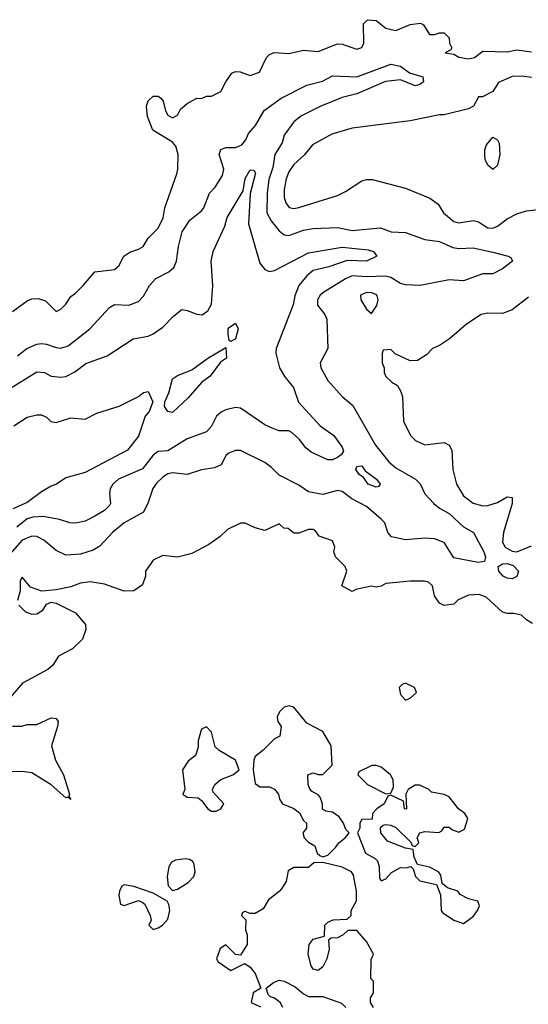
# Model space of a CAD drawing. Header units: inches. Extents: x 2380053 to 2584298, y 380219 to 546618.
# Tile 131 of 256: x 2430360 to 2432457, y 483803 to 487866. Entities that reach past the tile are written whole.
import ezdxf

# ---------------------------------------------------------------- set-up
doc = ezdxf.new("R2010")
doc.units = ezdxf.units.IN
doc.header["$MEASUREMENT"] = 0
doc.layers.add('C4438', color=7, linetype='Continuous')

msp = doc.modelspace()

# ---------------------------------------------------------------- linework, layer by layer
at = {"layer": 'C4438', "color": 2}
for points, elevation in [([(2430330, 486662.8), (2430390, 486706), (2430410, 486714.8), (2430435.3, 486715.3), (2430466, 486706), (2430510, 486662), (2430530, 486672), (2430550, 486692), (2430570, 486724.7), (2430590, 486738), (2430622, 486770), (2430670, 486826), (2430750, 486836), (2430768.7, 486850), (2430789.2, 486890.8), (2430813.2, 486906.8), (2430850, 486918.8), (2430869.4, 486930.6), (2430890, 486964.7), (2430930, 487006), (2430951.4, 487048.6), (2430958, 487090), (2431007, 487230), (2431012, 487250), (2431013.2, 487310), (2431004.1, 487344.1), (2430990, 487361.2), (2430908.7, 487410), (2430886.6, 487466.6), (2430882.7, 487510), (2430890, 487531.3), (2430910, 487551.3), (2430930, 487551.3), (2430942, 487542), (2430951.3, 487530), (2430961, 487490), (2430970, 487472), (2430990, 487461), (2431010, 487472), (2431022.5, 487497.5), (2431050, 487521), (2431090, 487542), (2431110, 487541), (2431129.3, 487550.7), (2431150, 487550.7), (2431188.7, 487570), (2431209, 487610), (2431234, 487646), (2431250, 487652), (2431268.4, 487651.6), (2431310, 487636), (2431348, 487650), (2431377.2, 487710), (2431390, 487722.8), (2431409.4, 487730.6), (2431470, 487727.3), (2431530, 487741), (2431590, 487734.8), (2431670, 487767.3), (2431690, 487766), (2431750, 487744.7), (2431770, 487752), (2431779, 487770), (2431777.2, 487850), (2431793.6, 487866.4), (2431830, 487862.8), (2431870, 487831.3), (2431910, 487822), (2431970, 487846), (2432012, 487852), (2432024.7, 487844.7), (2432050, 487806), (2432070, 487804.7), (2432090, 487812), (2432110, 487812), (2432130, 487792), (2432131.3, 487770), (2432142, 487750), (2432138, 487742), (2432114, 487730), (2432150, 487724.7), (2432170, 487712), (2432210, 487704.9), (2432235.3, 487710), (2432270, 487736), (2432370, 487734), (2432410, 487741.6), (2432470, 487734)], 74), ([(2430350, 486478.8), (2430388.7, 486510), (2430430, 486526.8), (2430449.4, 486530.6), (2430470, 486527.7), (2430510, 486513), (2430530, 486510.5), (2430559.3, 486520.7), (2430649.5, 486590.5), (2430730, 486678.8), (2430750, 486690.7), (2430810, 486687.7), (2430850, 486702.8), (2430870, 486726), (2430894.5, 486770), (2430921, 486799), (2430974.5, 486825.5), (2430995.9, 486844.1), (2431006.6, 486870), (2431014, 486930), (2431030, 486991.3), (2431061.2, 487038.8), (2431110, 487078), (2431119, 487090), (2431142, 487150), (2431165.2, 487174.8), (2431196.5, 487223.5), (2431201.2, 487250), (2431182.7, 487310), (2431189.3, 487330.7), (2431210, 487338.8), (2431250, 487339.1), (2431276, 487350), (2431292, 487370), (2431303.2, 487396.8), (2431331.8, 487430), (2431368.3, 487491.7), (2431437.5, 487542.5), (2431543.3, 487596.7), (2431607.9, 487612.1), (2431650, 487634.9), (2431750, 487630.3), (2431890, 487683), (2431930, 487674), (2431967.1, 487647.1), (2432022, 487630), (2432024.7, 487610), (2432010, 487599), (2431990, 487593.2), (2431930, 487618), (2431868.5, 487611.5), (2431750, 487560.7), (2431690, 487545.1), (2431601, 487510), (2431522, 487470), (2431490, 487444.5), (2431450.6, 487390), (2431441.8, 487358.2), (2431412.2, 487310), (2431403.2, 487256.8), (2431386.4, 487206.4), (2431380.4, 487150), (2431379.3, 487070), (2431396.2, 487036.2), (2431430, 486994.8), (2431450, 486978.8), (2431470, 486976.3), (2431530, 486997.6), (2431570, 487004.9), (2431670, 487008.7), (2431730, 486995.8), (2431847.7, 487007.7), (2431890.8, 486990.8), (2431950, 486987.7), (2432030, 486959.1), (2432090, 486950.6), (2432145.8, 486925.8), (2432170, 486922), (2432230, 486924.9), (2432310, 486907.3), (2432374, 486890), (2432384.7, 486884.7), (2432392, 486870), (2432350, 486838), (2432310, 486817.2), (2432270, 486817.2), (2432190, 486789.2), (2432130, 486792.7), (2432010.6, 486769.4), (2431950, 486772), (2431930, 486778), (2431890, 486802), (2431868, 486808), (2431790, 486804.8), (2431730, 486809.7), (2431702.4, 486797.6), (2431610, 486739.5), (2431599.1, 486730), (2431588, 486710), (2431588.2, 486688.2), (2431618, 486650), (2431626, 486630), (2431630.9, 486509.1), (2431598, 486450), (2431601, 486430), (2431630, 486378), (2431690, 486311), (2431733.7, 486273.7), (2431827.3, 486110), (2431881.3, 486041.3), (2431910, 486017.3), (2431991.3, 485970), (2432010.6, 485950.6), (2432030.8, 485910), (2432066.8, 485870), (2432090.8, 485850), (2432130, 485828), (2432190, 485773.4), (2432230.4, 485750.4), (2432274, 485670), (2432280.5, 485650), (2432276, 485630), (2432250, 485626), (2432150, 485646), (2432110, 485709), (2432070, 485723.7), (2432030, 485726.6), (2431950, 485719.3), (2431892.3, 485732.3), (2431877.2, 485750), (2431865.2, 485790), (2431850, 485805.2), (2431790, 485857.2), (2431729.5, 485889.5), (2431690, 485919), (2431670, 485924), (2431610, 485906.6), (2431550, 485918), (2431510, 485945.2), (2431430, 485986.6), (2431398.4, 486018.4), (2431370, 486039), (2431270, 486088.7), (2431250, 486088.7), (2431222, 486078), (2431211.1, 486068.9), (2431190.7, 486029.3), (2431163.5, 486016.5), (2431110, 486009.4), (2431050, 485989.6), (2430990, 485997), (2430970, 485991.8), (2430950, 485978.4), (2430924.9, 485955.1), (2430908.2, 485931.8), (2430890, 485874), (2430870, 485834), (2430790, 485789.5), (2430742, 485750), (2430690, 485693.2), (2430663, 485677), (2430610, 485660.9), (2430550, 485656), (2430510, 485676), (2430458.6, 485718.6), (2430430, 485734), (2430410, 485735.6), (2430370, 485718.3), (2430308.9, 485650)], 70), ([(2432470, 487627.6), (2432430, 487634), (2432390, 487632.4), (2432333.4, 487606.6), (2432310, 487569.6), (2432268.4, 487548.4), (2432251.6, 487548.4), (2432230.7, 487509.3), (2432210, 487499), (2432110, 487473.2), (2432090, 487473.2), (2431970, 487449.2), (2431730, 487419.3), (2431646.2, 487393.8), (2431566.8, 487350), (2431532.1, 487307.9), (2431490, 487269.2), (2431470, 487239), (2431458.4, 487210), (2431450, 487166), (2431450, 487134), (2431457.3, 487110), (2431470.7, 487090.7), (2431490, 487086.8), (2431510, 487090.7), (2431670, 487140.7), (2431703.2, 487156.8), (2431770, 487201), (2431790, 487206.8), (2431813.6, 487206.4), (2431950, 487170.8), (2432050.5, 487130.5), (2432084.5, 487104.5), (2432106.8, 487070), (2432150, 487034), (2432170, 487028), (2432230, 487038), (2432252, 487032), (2432290, 487008), (2432310, 487005.5), (2432330, 487014.8), (2432370, 487044.7), (2432410, 487064.7), (2432450, 487078), (2432510, 487084.7)], 74), ([(2430270, 486314), (2430430, 486413.4), (2430462, 486410), (2430490, 486394.8), (2430530, 486390.8), (2430550, 486394), (2430587.2, 486412.8), (2430632.5, 486447.5), (2430720.2, 486479.8), (2430828, 486550), (2430890, 486561), (2430909.4, 486570.6), (2430950, 486598), (2430995.5, 486644.5), (2431028.7, 486670), (2431050, 486666.8), (2431090, 486650.6), (2431111.9, 486648.1), (2431135.3, 486664.7), (2431150, 486692), (2431156.3, 486770), (2431149.5, 486870), (2431158, 486910), (2431205.1, 487014.9), (2431215.6, 487050), (2431280.5, 487159.5), (2431290, 487211.3), (2431310, 487246.8), (2431325.4, 487245.4), (2431332.5, 487232.5), (2431310.3, 487149.7), (2431303.7, 487023.7), (2431350, 486862), (2431370, 486836), (2431390, 486827.3), (2431410, 486830.7), (2431550, 486904.4), (2431690, 486927.3), (2431797, 486917), (2431818, 486910), (2431832, 486890), (2431790.3, 486869.7), (2431710, 486872.7), (2431633.7, 486846.3), (2431570, 486831.5), (2431544, 486810), (2431510.5, 486769.5), (2431493.7, 486726.3), (2431486.8, 486690), (2431417.3, 486510), (2431416.3, 486490), (2431430.7, 486430), (2431452.7, 486392.7), (2431488, 486348), (2431508.6, 486288.6), (2431598.8, 486190), (2431654.8, 486150), (2431690, 486102), (2431694.8, 486085.2), (2431684.7, 486070), (2431670, 486059), (2431650, 486049.4), (2431630, 486049.4), (2431561.3, 486081.3), (2431538.9, 486098.9), (2431513.4, 486133.4), (2431482.3, 486162.3), (2431470, 486169.6), (2431429.5, 486169.5), (2431400.1, 486180.1), (2431370, 486195.1), (2431270, 486263.6), (2431250, 486265.6), (2431210, 486257), (2431190, 486247), (2431170.6, 486230), (2431150, 486188.7), (2431130, 486166), (2431050, 486137.2), (2430970, 486087), (2430930, 486084), (2430910, 486069), (2430866.6, 486013.4), (2430766.8, 485970), (2430744, 485950), (2430733.4, 485930), (2430730.6, 485910), (2430734, 485870), (2430730, 485862), (2430710, 485841.2), (2430670, 485817.2), (2430630, 485797.2), (2430590, 485789.2), (2430566, 485790), (2430523.2, 485803.2), (2430455.9, 485815.9), (2430413.6, 485813.6), (2430390, 485806), (2430348.1, 485771.9)], 66), ([(2432458, 486722), (2432390, 486669), (2432350, 486654), (2432290, 486655.3), (2432262, 486650), (2432202, 486610), (2432132, 486550), (2432090, 486522), (2432062, 486510), (2432036.9, 486483.1), (2431999.6, 486460.4), (2431970, 486458), (2431907.3, 486487.3), (2431890, 486506), (2431858, 486502), (2431854, 486490), (2431854, 486450), (2431862, 486430), (2431862, 486410), (2431870, 486394), (2431894, 486370), (2431916.9, 486356.9), (2431931.6, 486331.6), (2431938, 486310), (2431942.8, 486210), (2431971.3, 486150), (2431992, 486130), (2432030, 486111.3), (2432110, 486121), (2432131.1, 486111.1), (2432141, 486090), (2432146, 486010), (2432161, 485950), (2432190, 485901), (2432230, 485871), (2432270, 485860.7), (2432290, 485862), (2432330, 485874), (2432370, 485898), (2432390, 485894), (2432390.8, 485870), (2432354, 485750), (2432350.8, 485710), (2432361, 485690), (2432390, 485673.4), (2432410, 485670.5), (2432470, 485694.8)], 74), ([(2430335.3, 486190), (2430390, 486226), (2430430, 486236), (2430450, 486236), (2430470, 486226), (2430488.2, 486208.2), (2430510, 486204), (2430570, 486223.8), (2430630, 486218), (2430678, 486242), (2430770, 486271.3), (2430850, 486311), (2430870, 486327.3), (2430890, 486332), (2430908.5, 486290), (2430894, 486250), (2430877.1, 486230), (2430850, 486148), (2430804.7, 486090), (2430630, 485998), (2430550, 485975.3), (2430512, 485950), (2430490, 485941.2), (2430450, 485918), (2430390, 485874), (2430331.7, 485848.3)], 62), ([(2432474.2, 485374.2), (2432448.7, 485390), (2432429.1, 485409.1), (2432396.5, 485416.5), (2432370, 485415.3), (2432350, 485422), (2432282.9, 485482.9), (2432253.8, 485493.8), (2432210, 485492), (2432168.1, 485471.9), (2432150, 485454), (2432110, 485449.2), (2432090, 485459), (2432070, 485488.7), (2432062, 485530), (2432045.2, 485545.2), (2432029.3, 485549.3), (2431970.6, 485549.4), (2431870, 485539), (2431850, 485529.2), (2431830, 485525.2), (2431810, 485529), (2431745.4, 485514.6), (2431730, 485506), (2431688, 485530), (2431709, 485590), (2431702, 485610), (2431662, 485650), (2431655.3, 485670), (2431659, 485690), (2431650, 485715.3), (2431594.6, 485734.6), (2431578, 485758), (2431570, 485762), (2431550, 485762), (2431510, 485748), (2431490, 485748), (2431467.3, 485767.3), (2431448.4, 485768.4), (2431430, 485786), (2431370, 485758), (2431330, 485768.7), (2431290, 485788.7), (2431270, 485788.7), (2431216.9, 485763.1), (2431186.4, 485733.6), (2431139.8, 485700.2), (2431070, 485664), (2431010, 485649), (2430950, 485655.3), (2430910, 485635.3), (2430878, 485590), (2430878, 485570), (2430865.4, 485534.6), (2430830, 485508.7), (2430790, 485508), (2430710, 485537.2), (2430650, 485546), (2430610, 485540.9), (2430570, 485526), (2430510, 485513.2), (2430451.6, 485508.4), (2430404.7, 485524.7), (2430370, 485566), (2430362, 485550), (2430361, 485510), (2430351.3, 485470)], 74), ([(2430356, 485450), (2430383.1, 485423.1), (2430410, 485413.4), (2430430, 485414), (2430455.3, 485430), (2430470, 485454), (2430490, 485462), (2430510, 485458), (2430590, 485418), (2430630.9, 485370.9), (2430632, 485350), (2430618, 485310), (2430578, 485270), (2430519.6, 485240.4), (2430496.9, 485203.1), (2430475.3, 485184.7), (2430371.6, 485128.4), (2430322, 485070)], 74), ([(2430330, 484951), (2430368.9, 484951.1), (2430390, 484958), (2430430, 484958), (2430490, 484984.7), (2430510, 484982), (2430518, 484970), (2430516, 484950), (2430490.8, 484870), (2430506.8, 484810), (2430540.7, 484750), (2430564.7, 484670), (2430562, 484662), (2430570, 484648), (2430558, 484658), (2430550, 484655.3), (2430490, 484708.7), (2430410, 484758), (2430370, 484764), (2430310, 484762)], 74), ([(2431818, 483790), (2431806, 483810), (2431806, 483830), (2431818, 483850), (2431818, 483898), (2431808, 483910), (2431808.4, 483988.4), (2431818, 484010), (2431790, 484062), (2431750, 484108), (2431712.7, 484107.3), (2431694, 484090), (2431670, 484078), (2431643.6, 484076.4), (2431632.7, 484067.3), (2431636, 484030), (2431626, 483990), (2431610, 483958), (2431590, 483942), (2431570, 483948), (2431561.2, 483961.2), (2431549.2, 484010), (2431553.2, 484050), (2431570, 484071.3), (2431616.4, 484083.6), (2431618, 484130), (2431630, 484142), (2431651.6, 484151.6), (2431710, 484154), (2431726, 484170), (2431726, 484190), (2431748, 484230), (2431748, 484270), (2431736.5, 484336.5), (2431728, 484350), (2431690, 484369), (2431610, 484388), (2431572.7, 484387.3), (2431550, 484368), (2431490, 484368), (2431466.4, 484353.6), (2431458, 484310), (2431439.8, 484280.2), (2431430, 484268), (2431385.4, 484234.6), (2431363.6, 484196.4), (2431330, 484178), (2431310, 484178), (2431290, 484186), (2431278, 484182), (2431274, 484170), (2431292, 484152), (2431291.3, 484110), (2431298, 484090), (2431298, 484050), (2431270, 484006), (2431250, 484008.7), (2431210, 484048.7), (2431186.4, 484033.6), (2431171.3, 483990), (2431178, 483978), (2431230, 483942.8), (2431288, 483972), (2431310, 483956), (2431330.4, 483930.4), (2431354, 483870), (2431322, 483850), (2431314, 483810), (2431352.7, 483792.7)], 78), ([(2431444, 483790), (2431433.2, 483810), (2431410, 483828.7), (2431393.6, 483833.6), (2431384, 483844), (2431375.3, 483870), (2431406.5, 483893.5), (2431430, 483903), (2431450, 483899.1), (2431495.6, 483875.6), (2431530, 483846), (2431550, 483834.8), (2431610, 483834.8), (2431687.1, 483807.1), (2431704.7, 483790)], 78)]:
    msp.add_lwpolyline(points, dxfattribs=dict(at, elevation=elevation))
for points, elevation in [([(2432310, 487248), (2432290, 487266), (2432279, 487290), (2432277.2, 487310), (2432277.2, 487330), (2432284, 487350), (2432310, 487382), (2432330, 487371.3), (2432336.8, 487356.8), (2432339.1, 487310), (2432330, 487266)], 74), ([(2431790, 486741.2), (2431764.7, 486730), (2431766, 486710), (2431790, 486672), (2431810, 486654), (2431832.7, 486687.3), (2431837.2, 486710), (2431833.6, 486726.4), (2431830, 486732.3), (2431810, 486739.3)], 74), ([(2431230, 486538), (2431223.1, 486543.1), (2431219, 486570), (2431219, 486590), (2431223.2, 486596.8), (2431250, 486614), (2431261, 486590), (2431250, 486549)], 62), ([(2430990, 486246), (2430970, 486249.4), (2430956.2, 486270), (2430958.7, 486290), (2430974, 486326), (2430990, 486384.7), (2431010, 486398), (2431070, 486421), (2431135.3, 486470), (2431210, 486514), (2431212, 486470), (2431187.3, 486452.7), (2431144.5, 486395.5), (2431110, 486369), (2431054.6, 486305.4)], 62), ([(2431830, 485937.2), (2431797.2, 485950), (2431777.5, 485977.5), (2431759, 485990), (2431746, 486010), (2431750, 486022), (2431770, 486024.7), (2431784, 486004), (2431830.7, 485970), (2431846, 485950), (2431839.8, 485940.2)], 66), ([(2432390, 485559.5), (2432370, 485561.6), (2432353.2, 485570), (2432335.6, 485590), (2432332.3, 485610), (2432350, 485620.3), (2432370, 485622.3), (2432394, 485614), (2432416.3, 485590), (2432410, 485569)], 70), ([(2431950, 485128.7), (2431936.9, 485123.1), (2431924.7, 485110), (2431930, 485082), (2431950, 485058), (2431970, 485066.8), (2431995.3, 485090), (2431988, 485110)], 78), ([(2431470, 485035.3), (2431450, 485028.7), (2431431.3, 485010), (2431421, 484990), (2431424.7, 484970), (2431438, 484950), (2431432, 484910), (2431410, 484898), (2431362, 484850), (2431330, 484826), (2431324.7, 484810), (2431322, 484770), (2431330, 484714), (2431350, 484701), (2431390, 484700.7), (2431410.4, 484690.4), (2431426.8, 484670), (2431431, 484650), (2431442.8, 484630), (2431490, 484611.3), (2431513.2, 484593.2), (2431530, 484562), (2431542, 484550), (2431542, 484530), (2431526.8, 484510), (2431532, 484490), (2431550, 484472), (2431577.3, 484457.3), (2431586.4, 484426.4), (2431596.9, 484416.9), (2431610, 484411.3), (2431630, 484418), (2431662, 484450), (2431675.3, 484470), (2431702, 484490), (2431718, 484510), (2431704.7, 484524.7), (2431695.3, 484550), (2431676.5, 484576.5), (2431650, 484595.3), (2431620.4, 484600.4), (2431608, 484608), (2431608, 484630), (2431598, 484658), (2431590, 484668), (2431563.1, 484683.1), (2431554.6, 484694.6), (2431548.7, 484710), (2431548, 484750), (2431570, 484758), (2431590, 484751.3), (2431610, 484752), (2431648, 484790), (2431644, 484870), (2431609.1, 484929.1), (2431543.2, 484963.2), (2431490, 485028.7)], 78), ([(2431130, 484948), (2431110, 484938), (2431106, 484930), (2431096, 484890), (2431096, 484864), (2431084.7, 484830), (2431053.7, 484806.3), (2431030.8, 484770), (2431041, 484690), (2431032, 484670), (2431050, 484658), (2431095.3, 484655.3), (2431110, 484644.7), (2431136, 484610), (2431150, 484600.7), (2431170, 484600.7), (2431188.7, 484610), (2431202, 484630), (2431158, 484678), (2431154, 484690), (2431164, 484710), (2431189.6, 484730.4), (2431239, 484750), (2431264, 484770), (2431249, 484810), (2431182, 484850), (2431166, 484866), (2431150, 484926)], 78), ([(2431830, 484788.7), (2431811.6, 484788.4), (2431758, 484762), (2431754, 484750), (2431794, 484710), (2431870, 484672), (2431890, 484674), (2431900.4, 484699.6), (2431899, 484730), (2431888.7, 484750), (2431850, 484782)], 78), ([(2432010, 484708), (2431990, 484708), (2431962, 484690), (2431952, 484670), (2431954, 484610), (2431950, 484608), (2431946, 484610), (2431942, 484642), (2431890, 484666), (2431878, 484662), (2431862, 484630), (2431832, 484610), (2431814, 484590), (2431812.7, 484567.3), (2431770, 484566), (2431762, 484550), (2431762, 484530), (2431752, 484510), (2431786.2, 484426.2), (2431825.2, 484405.2), (2431834.9, 484394.9), (2431841.6, 484370), (2431843.5, 484323.5), (2431850, 484312), (2431870, 484321), (2431892.9, 484347.1), (2431930, 484367.3), (2431953.6, 484366.4), (2431972, 484372), (2431982, 484362), (2431992, 484330), (2432010, 484312), (2432078, 484298), (2432095.3, 484255.3), (2432097.3, 484190), (2432102.4, 484182.4), (2432150, 484150.8), (2432190, 484136), (2432230, 484164.7), (2432248, 484190), (2432255.3, 484210), (2432248.4, 484228.4), (2432210, 484238), (2432176.4, 484256.4), (2432166, 484270), (2432124, 484284), (2432102, 484302), (2432096.4, 484336.4), (2432086, 484350), (2432050, 484368.7), (2432000.2, 484380.2), (2431986, 484410), (2431982, 484442), (2431950, 484448), (2431876.5, 484476.5), (2431849, 484510), (2431848, 484532), (2431858, 484542), (2431870, 484544.7), (2431890, 484542), (2431910, 484532), (2431972.7, 484472.7), (2431978, 484458), (2431990, 484454), (2432006, 484470), (2431998, 484490), (2432009.2, 484510.8), (2432030, 484516), (2432088.4, 484511.6), (2432100.4, 484519.6), (2432110, 484534), (2432130, 484534), (2432143.6, 484523.6), (2432170, 484514), (2432193.6, 484526.4), (2432208, 484570), (2432195.3, 484590), (2432169.3, 484609.3), (2432130, 484659.3), (2432110, 484669.2), (2432058, 484678), (2432046, 484690)], 78), ([(2431042.7, 484402.7), (2431002.4, 484397.6), (2430986, 484390), (2430974, 484370), (2430967.3, 484330), (2430971.3, 484291.3), (2430990, 484272), (2431010, 484278), (2431054.2, 484305.8), (2431077.2, 484330), (2431082.7, 484350), (2431079.3, 484379.3), (2431072.9, 484392.9), (2431060.2, 484400.2)], 78), ([(2430790, 484296), (2430781, 484290), (2430770.7, 484270), (2430768.1, 484251.9), (2430776, 484216), (2430790, 484210.8), (2430850, 484230.8), (2430865.2, 484225.2), (2430876.3, 484216.3), (2430898, 484170), (2430902, 484150), (2430892, 484130), (2430910, 484112), (2430930, 484118), (2430948, 484130), (2430970, 484154), (2430979, 484190), (2430975.3, 484215.3), (2430968.4, 484228.4), (2430910, 484262), (2430830, 484289.2)], 78)]:
    msp.add_lwpolyline(points, close=True, dxfattribs=dict(at, elevation=elevation))

doc.saveas('drawing.dxf')
